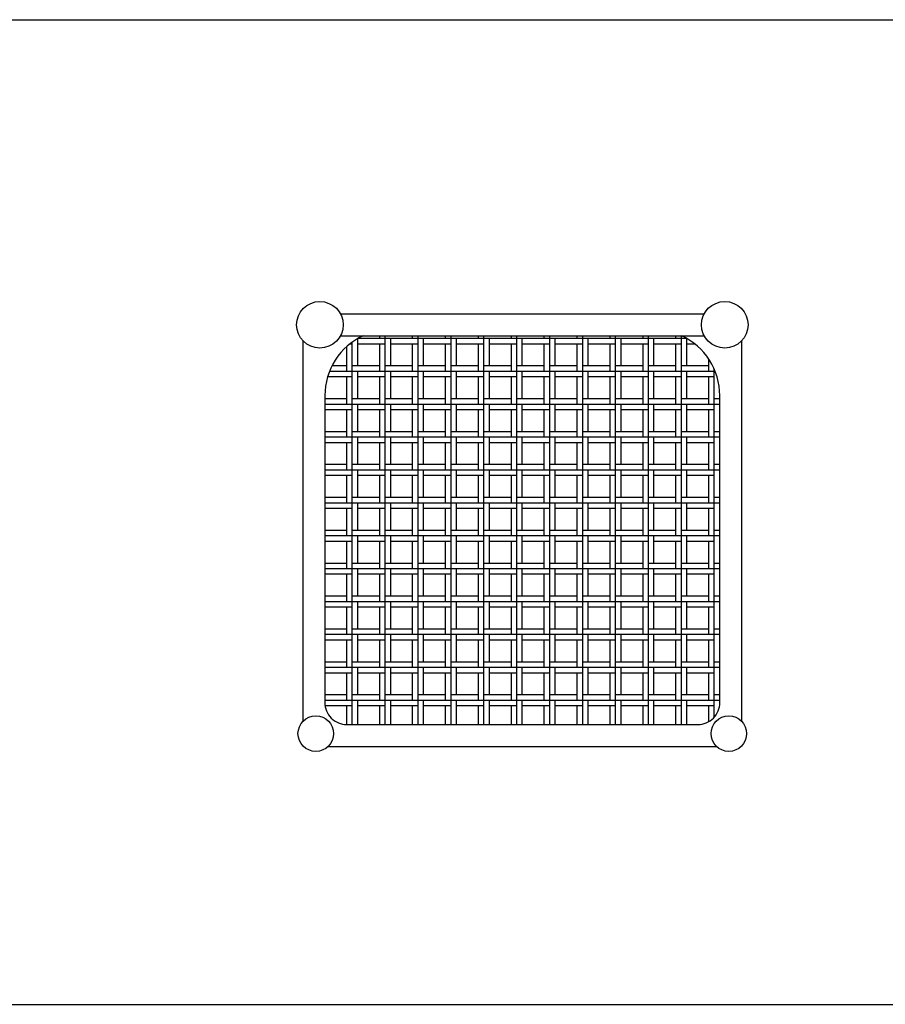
# Model space of a CAD drawing. Header units: millimetres. Extents: x 36213 to 52357, y 13387 to 22894.
# Tile 17 of 24: x 43785 to 44732, y 15935 to 17012. Entities that reach past the tile are written whole.
import ezdxf

# ---------------------------------------------------------------- set-up
doc = ezdxf.new("R2010")
doc.units = ezdxf.units.MM
doc.layers.add('L1', color=7, linetype='Continuous')

# ---------------------------------------------------------------- blocks, each defined once
blk = doc.blocks.new('*X61')
at = {"color": 0}
for p, q in [((130.772, 119.502), (130.97, 119.502)), ((130.97, 84.777), (130.97, 119.65)), ((131.47, 117.502), (131.47, 119.973)), ((131.47, 119.502), (133.97, 119.502)), ((131.521, 120.002), (161.42, 120.002)), ((133.47, 120.002), (133.47, 120.227)), ((133.47, 117.002), (133.47, 119.502)), ((133.97, 84.777), (133.97, 120.227)), ((134.47, 117.502), (134.47, 120.002)), ((134.47, 119.502), (136.97, 119.502)), ((136.47, 120.002), (136.47, 120.227)), ((136.47, 117.002), (136.47, 119.502)), ((136.97, 84.777), (136.97, 120.227)), ((137.47, 117.502), (137.47, 120.002)), ((137.47, 119.502), (139.97, 119.502)), ((139.47, 120.002), (139.47, 120.227)), ((139.47, 117.002), (139.47, 119.502)), ((139.97, 84.777), (139.97, 120.227)), ((140.47, 117.502), (140.47, 120.002)), ((140.47, 119.502), (142.97, 119.502)), ((142.47, 120.002), (142.47, 120.227)), ((142.47, 117.002), (142.47, 119.502)), ((142.97, 84.777), (142.97, 120.227)), ((143.47, 117.502), (143.47, 120.002)), ((143.47, 119.502), (145.97, 119.502)), ((145.47, 120.002), (145.47, 120.227)), ((145.47, 117.002), (145.47, 119.502)), ((145.97, 84.777), (145.97, 120.227)), ((146.47, 117.502), (146.47, 120.002)), ((146.47, 119.502), (148.97, 119.502)), ((148.47, 120.002), (148.47, 120.227)), ((148.47, 117.002), (148.47, 119.502)), ((148.97, 84.777), (148.97, 120.227)), ((149.47, 117.502), (149.47, 120.002)), ((149.47, 119.502), (151.97, 119.502)), ((151.47, 120.002), (151.47, 120.227)), ((151.47, 117.002), (151.47, 119.502)), ((151.97, 84.777), (151.97, 120.227)), ((152.47, 117.502), (152.47, 120.002)), ((152.47, 119.502), (154.97, 119.502)), ((154.47, 120.002), (154.47, 120.227)), ((154.47, 117.002), (154.47, 119.502)), ((154.97, 84.777), (154.97, 120.227)), ((155.47, 117.502), (155.47, 120.002)), ((155.47, 119.502), (157.97, 119.502)), ((157.47, 120.002), (157.47, 120.227)), ((157.47, 117.002), (157.47, 119.502)), ((157.97, 84.777), (157.97, 120.227)), ((158.47, 117.502), (158.47, 120.002)), ((158.47, 119.502), (160.97, 119.502)), ((160.47, 120.002), (160.47, 120.227)), ((160.47, 117.002), (160.47, 119.502)), ((160.97, 84.777), (160.97, 120.227)), ((161.47, 117.502), (161.47, 119.973)), ((161.47, 119.502), (162.169, 119.502)), ((130.47, 117.002), (130.47, 119.249)), ((163.47, 117.002), (163.47, 118.093)), ((128.898, 117.002), (164.043, 117.002)), ((129.125, 117.502), (130.47, 117.502)), ((130.97, 117.502), (133.47, 117.502)), ((131.47, 114.502), (131.47, 117.002)), ((133.97, 117.502), (136.47, 117.502)), ((134.47, 114.502), (134.47, 117.002)), ((136.97, 117.502), (139.47, 117.502)), ((137.47, 114.502), (137.47, 117.002)), ((139.97, 117.502), (142.47, 117.502)), ((140.47, 114.502), (140.47, 117.002)), ((142.97, 117.502), (145.47, 117.502)), ((143.47, 114.502), (143.47, 117.002)), ((145.97, 117.502), (148.47, 117.502)), ((146.47, 114.502), (146.47, 117.002)), ((148.97, 117.502), (151.47, 117.502)), ((149.47, 114.502), (149.47, 117.002)), ((151.97, 117.502), (154.47, 117.502)), ((152.47, 114.502), (152.47, 117.002)), ((154.97, 117.502), (157.47, 117.502)), ((155.47, 114.502), (155.47, 117.002)), ((157.97, 117.502), (160.47, 117.502)), ((158.47, 114.502), (158.47, 117.002)), ((160.97, 117.502), (163.47, 117.502)), ((161.47, 114.502), (161.47, 117.002)), ((163.97, 85.454), (163.97, 117.175)), ((128.724, 116.502), (130.97, 116.502)), ((130.47, 114.002), (130.47, 116.502)), ((131.47, 116.502), (133.97, 116.502)), ((133.47, 114.002), (133.47, 116.502)), ((134.47, 116.502), (136.97, 116.502)), ((136.47, 114.002), (136.47, 116.502)), ((137.47, 116.502), (139.97, 116.502)), ((139.47, 114.002), (139.47, 116.502)), ((140.47, 116.502), (142.97, 116.502)), ((142.47, 114.002), (142.47, 116.502)), ((143.47, 116.502), (145.97, 116.502)), ((145.47, 114.002), (145.47, 116.502)), ((146.47, 116.502), (148.97, 116.502)), ((148.47, 114.002), (148.47, 116.502)), ((149.47, 116.502), (151.97, 116.502)), ((151.47, 114.002), (151.47, 116.502)), ((152.47, 116.502), (154.97, 116.502)), ((154.47, 114.002), (154.47, 116.502)), ((155.47, 116.502), (157.97, 116.502)), ((157.47, 114.002), (157.47, 116.502)), ((158.47, 116.502), (160.97, 116.502)), ((160.47, 114.002), (160.47, 116.502)), ((161.47, 116.502), (163.97, 116.502)), ((163.47, 114.002), (163.47, 116.502)), ((128.47, 114.502), (130.47, 114.502)), ((130.97, 114.502), (133.47, 114.502)), ((133.97, 114.502), (136.47, 114.502)), ((136.97, 114.502), (139.47, 114.502)), ((139.97, 114.502), (142.47, 114.502)), ((142.97, 114.502), (145.47, 114.502)), ((145.97, 114.502), (148.47, 114.502)), ((148.97, 114.502), (151.47, 114.502)), ((151.97, 114.502), (154.47, 114.502)), ((154.97, 114.502), (157.47, 114.502)), ((157.97, 114.502), (160.47, 114.502)), ((160.97, 114.502), (163.47, 114.502)), ((163.97, 114.502), (164.47, 114.502)), ((128.47, 114.002), (164.47, 114.002)), ((128.47, 113.502), (130.97, 113.502)), ((130.47, 111.002), (130.47, 113.502)), ((131.47, 111.502), (131.47, 114.002)), ((131.47, 113.502), (133.97, 113.502)), ((133.47, 111.002), (133.47, 113.502)), ((134.47, 111.502), (134.47, 114.002)), ((134.47, 113.502), (136.97, 113.502)), ((136.47, 111.002), (136.47, 113.502)), ((137.47, 111.502), (137.47, 114.002)), ((137.47, 113.502), (139.97, 113.502)), ((139.47, 111.002), (139.47, 113.502)), ((140.47, 111.502), (140.47, 114.002)), ((140.47, 113.502), (142.97, 113.502)), ((142.47, 111.002), (142.47, 113.502)), ((143.47, 111.502), (143.47, 114.002)), ((143.47, 113.502), (145.97, 113.502)), ((145.47, 111.002), (145.47, 113.502)), ((146.47, 111.502), (146.47, 114.002)), ((146.47, 113.502), (148.97, 113.502)), ((148.47, 111.002), (148.47, 113.502)), ((149.47, 111.502), (149.47, 114.002)), ((149.47, 113.502), (151.97, 113.502)), ((151.47, 111.002), (151.47, 113.502)), ((152.47, 111.502), (152.47, 114.002)), ((152.47, 113.502), (154.97, 113.502)), ((154.47, 111.002), (154.47, 113.502)), ((155.47, 111.502), (155.47, 114.002)), ((155.47, 113.502), (157.97, 113.502)), ((157.47, 111.002), (157.47, 113.502)), ((158.47, 111.502), (158.47, 114.002)), ((158.47, 113.502), (160.97, 113.502)), ((160.47, 111.002), (160.47, 113.502)), ((161.47, 111.502), (161.47, 114.002)), ((161.47, 113.502), (163.97, 113.502)), ((163.47, 111.002), (163.47, 113.502)), ((128.47, 111.502), (130.47, 111.502)), ((130.97, 111.502), (133.47, 111.502)), ((133.97, 111.502), (136.47, 111.502)), ((136.97, 111.502), (139.47, 111.502)), ((139.97, 111.502), (142.47, 111.502)), ((142.97, 111.502), (145.47, 111.502)), ((145.97, 111.502), (148.47, 111.502)), ((148.97, 111.502), (151.47, 111.502)), ((151.97, 111.502), (154.47, 111.502)), ((154.97, 111.502), (157.47, 111.502)), ((157.97, 111.502), (160.47, 111.502)), ((160.97, 111.502), (163.47, 111.502)), ((163.97, 111.502), (164.47, 111.502)), ((128.47, 111.002), (164.47, 111.002)), ((128.47, 110.502), (130.97, 110.502)), ((130.47, 108.002), (130.47, 110.502)), ((131.47, 108.502), (131.47, 111.002)), ((131.47, 110.502), (133.97, 110.502)), ((133.47, 108.002), (133.47, 110.502)), ((134.47, 108.502), (134.47, 111.002)), ((134.47, 110.502), (136.97, 110.502)), ((136.47, 108.002), (136.47, 110.502)), ((137.47, 108.502), (137.47, 111.002)), ((137.47, 110.502), (139.97, 110.502)), ((139.47, 108.002), (139.47, 110.502)), ((140.47, 108.502), (140.47, 111.002)), ((140.47, 110.502), (142.97, 110.502)), ((142.47, 108.002), (142.47, 110.502)), ((143.47, 108.502), (143.47, 111.002)), ((143.47, 110.502), (145.97, 110.502)), ((145.47, 108.002), (145.47, 110.502)), ((146.47, 108.502), (146.47, 111.002)), ((146.47, 110.502), (148.97, 110.502)), ((148.47, 108.002), (148.47, 110.502)), ((149.47, 108.502), (149.47, 111.002)), ((149.47, 110.502), (151.97, 110.502)), ((151.47, 108.002), (151.47, 110.502)), ((152.47, 108.502), (152.47, 111.002)), ((152.47, 110.502), (154.97, 110.502)), ((154.47, 108.002), (154.47, 110.502)), ((155.47, 108.502), (155.47, 111.002)), ((155.47, 110.502), (157.97, 110.502)), ((157.47, 108.002), (157.47, 110.502)), ((158.47, 108.502), (158.47, 111.002)), ((158.47, 110.502), (160.97, 110.502)), ((160.47, 108.002), (160.47, 110.502)), ((161.47, 108.502), (161.47, 111.002)), ((161.47, 110.502), (163.97, 110.502)), ((163.47, 108.002), (163.47, 110.502)), ((128.47, 108.502), (130.47, 108.502)), ((128.47, 108.002), (164.47, 108.002)), ((130.97, 108.502), (133.47, 108.502)), ((131.47, 105.502), (131.47, 108.002)), ((133.97, 108.502), (136.47, 108.502)), ((134.47, 105.502), (134.47, 108.002)), ((136.97, 108.502), (139.47, 108.502)), ((137.47, 105.502), (137.47, 108.002)), ((139.97, 108.502), (142.47, 108.502)), ((140.47, 105.502), (140.47, 108.002)), ((142.97, 108.502), (145.47, 108.502)), ((143.47, 105.502), (143.47, 108.002)), ((145.97, 108.502), (148.47, 108.502)), ((146.47, 105.502), (146.47, 108.002)), ((148.97, 108.502), (151.47, 108.502)), ((149.47, 105.502), (149.47, 108.002)), ((151.97, 108.502), (154.47, 108.502)), ((152.47, 105.502), (152.47, 108.002)), ((154.97, 108.502), (157.47, 108.502)), ((155.47, 105.502), (155.47, 108.002)), ((157.97, 108.502), (160.47, 108.502)), ((158.47, 105.502), (158.47, 108.002)), ((160.97, 108.502), (163.47, 108.502)), ((161.47, 105.502), (161.47, 108.002)), ((163.97, 108.502), (164.47, 108.502)), ((128.47, 107.502), (130.97, 107.502)), ((130.47, 105.002), (130.47, 107.502)), ((131.47, 107.502), (133.97, 107.502)), ((133.47, 105.002), (133.47, 107.502)), ((134.47, 107.502), (136.97, 107.502)), ((136.47, 105.002), (136.47, 107.502)), ((137.47, 107.502), (139.97, 107.502)), ((139.47, 105.002), (139.47, 107.502)), ((140.47, 107.502), (142.97, 107.502)), ((142.47, 105.002), (142.47, 107.502)), ((143.47, 107.502), (145.97, 107.502)), ((145.47, 105.002), (145.47, 107.502)), ((146.47, 107.502), (148.97, 107.502)), ((148.47, 105.002), (148.47, 107.502)), ((149.47, 107.502), (151.97, 107.502)), ((151.47, 105.002), (151.47, 107.502)), ((152.47, 107.502), (154.97, 107.502)), ((154.47, 105.002), (154.47, 107.502)), ((155.47, 107.502), (157.97, 107.502)), ((157.47, 105.002), (157.47, 107.502)), ((158.47, 107.502), (160.97, 107.502)), ((160.47, 105.002), (160.47, 107.502)), ((161.47, 107.502), (163.97, 107.502)), ((163.47, 105.002), (163.47, 107.502)), ((128.47, 105.502), (130.47, 105.502)), ((130.97, 105.502), (133.47, 105.502)), ((133.97, 105.502), (136.47, 105.502)), ((136.97, 105.502), (139.47, 105.502)), ((139.97, 105.502), (142.47, 105.502)), ((142.97, 105.502), (145.47, 105.502)), ((145.97, 105.502), (148.47, 105.502)), ((148.97, 105.502), (151.47, 105.502)), ((151.97, 105.502), (154.47, 105.502)), ((154.97, 105.502), (157.47, 105.502)), ((157.97, 105.502), (160.47, 105.502)), ((160.97, 105.502), (163.47, 105.502)), ((163.97, 105.502), (164.47, 105.502)), ((128.47, 105.002), (164.47, 105.002)), ((128.47, 104.502), (130.97, 104.502)), ((130.47, 102.002), (130.47, 104.502)), ((131.47, 102.502), (131.47, 105.002)), ((131.47, 104.502), (133.97, 104.502)), ((133.47, 102.002), (133.47, 104.502)), ((134.47, 102.502), (134.47, 105.002)), ((134.47, 104.502), (136.97, 104.502)), ((136.47, 102.002), (136.47, 104.502)), ((137.47, 102.502), (137.47, 105.002)), ((137.47, 104.502), (139.97, 104.502)), ((139.47, 102.002), (139.47, 104.502)), ((140.47, 102.502), (140.47, 105.002)), ((140.47, 104.502), (142.97, 104.502)), ((142.47, 102.002), (142.47, 104.502)), ((143.47, 102.502), (143.47, 105.002)), ((143.47, 104.502), (145.97, 104.502)), ((145.47, 102.002), (145.47, 104.502)), ((146.47, 102.502), (146.47, 105.002)), ((146.47, 104.502), (148.97, 104.502)), ((148.47, 102.002), (148.47, 104.502)), ((149.47, 102.502), (149.47, 105.002)), ((149.47, 104.502), (151.97, 104.502)), ((151.47, 102.002), (151.47, 104.502)), ((152.47, 102.502), (152.47, 105.002)), ((152.47, 104.502), (154.97, 104.502)), ((154.47, 102.002), (154.47, 104.502)), ((155.47, 102.502), (155.47, 105.002)), ((155.47, 104.502), (157.97, 104.502)), ((157.47, 102.002), (157.47, 104.502)), ((158.47, 102.502), (158.47, 105.002)), ((158.47, 104.502), (160.97, 104.502)), ((160.47, 102.002), (160.47, 104.502)), ((161.47, 102.502), (161.47, 105.002)), ((161.47, 104.502), (163.97, 104.502)), ((163.47, 102.002), (163.47, 104.502)), ((128.47, 102.502), (130.47, 102.502)), ((130.97, 102.502), (133.47, 102.502)), ((133.97, 102.502), (136.47, 102.502)), ((136.97, 102.502), (139.47, 102.502)), ((139.97, 102.502), (142.47, 102.502)), ((142.97, 102.502), (145.47, 102.502)), ((145.97, 102.502), (148.47, 102.502)), ((148.97, 102.502), (151.47, 102.502)), ((151.97, 102.502), (154.47, 102.502)), ((154.97, 102.502), (157.47, 102.502)), ((157.97, 102.502), (160.47, 102.502)), ((160.97, 102.502), (163.47, 102.502)), ((163.97, 102.502), (164.47, 102.502)), ((128.47, 102.002), (164.47, 102.002)), ((128.47, 101.502), (130.97, 101.502)), ((130.47, 99.002), (130.47, 101.502)), ((131.47, 99.502), (131.47, 102.002)), ((131.47, 101.502), (133.97, 101.502)), ((133.47, 99.002), (133.47, 101.502)), ((134.47, 99.502), (134.47, 102.002)), ((134.47, 101.502), (136.97, 101.502)), ((136.47, 99.002), (136.47, 101.502)), ((137.47, 99.502), (137.47, 102.002)), ((137.47, 101.502), (139.97, 101.502)), ((139.47, 99.002), (139.47, 101.502)), ((140.47, 99.502), (140.47, 102.002)), ((140.47, 101.502), (142.97, 101.502)), ((142.47, 99.002), (142.47, 101.502)), ((143.47, 99.502), (143.47, 102.002)), ((143.47, 101.502), (145.97, 101.502)), ((145.47, 99.002), (145.47, 101.502)), ((146.47, 99.502), (146.47, 102.002)), ((146.47, 101.502), (148.97, 101.502)), ((148.47, 99.002), (148.47, 101.502)), ((149.47, 99.502), (149.47, 102.002)), ((149.47, 101.502), (151.97, 101.502)), ((151.47, 99.002), (151.47, 101.502)), ((152.47, 99.502), (152.47, 102.002)), ((152.47, 101.502), (154.97, 101.502)), ((154.47, 99.002), (154.47, 101.502)), ((155.47, 99.502), (155.47, 102.002)), ((155.47, 101.502), (157.97, 101.502)), ((157.47, 99.002), (157.47, 101.502)), ((158.47, 99.502), (158.47, 102.002)), ((158.47, 101.502), (160.97, 101.502)), ((160.47, 99.002), (160.47, 101.502)), ((161.47, 99.502), (161.47, 102.002)), ((161.47, 101.502), (163.97, 101.502)), ((163.47, 99.002), (163.47, 101.502)), ((128.47, 99.502), (130.47, 99.502)), ((128.47, 99.002), (164.47, 99.002)), ((130.97, 99.502), (133.47, 99.502)), ((131.47, 96.502), (131.47, 99.002)), ((133.97, 99.502), (136.47, 99.502)), ((134.47, 96.502), (134.47, 99.002)), ((136.97, 99.502), (139.47, 99.502)), ((137.47, 96.502), (137.47, 99.002)), ((139.97, 99.502), (142.47, 99.502)), ((140.47, 96.502), (140.47, 99.002)), ((142.97, 99.502), (145.47, 99.502)), ((143.47, 96.502), (143.47, 99.002)), ((145.97, 99.502), (148.47, 99.502)), ((146.47, 96.502), (146.47, 99.002)), ((148.97, 99.502), (151.47, 99.502)), ((149.47, 96.502), (149.47, 99.002)), ((151.97, 99.502), (154.47, 99.502)), ((152.47, 96.502), (152.47, 99.002)), ((154.97, 99.502), (157.47, 99.502)), ((155.47, 96.502), (155.47, 99.002)), ((157.97, 99.502), (160.47, 99.502)), ((158.47, 96.502), (158.47, 99.002)), ((160.97, 99.502), (163.47, 99.502)), ((161.47, 96.502), (161.47, 99.002)), ((163.97, 99.502), (164.47, 99.502)), ((128.47, 98.502), (130.97, 98.502)), ((130.47, 96.002), (130.47, 98.502)), ((131.47, 98.502), (133.97, 98.502)), ((133.47, 96.002), (133.47, 98.502)), ((134.47, 98.502), (136.97, 98.502)), ((136.47, 96.002), (136.47, 98.502)), ((137.47, 98.502), (139.97, 98.502)), ((139.47, 96.002), (139.47, 98.502)), ((140.47, 98.502), (142.97, 98.502)), ((142.47, 96.002), (142.47, 98.502)), ((143.47, 98.502), (145.97, 98.502)), ((145.47, 96.002), (145.47, 98.502)), ((146.47, 98.502), (148.97, 98.502)), ((148.47, 96.002), (148.47, 98.502)), ((149.47, 98.502), (151.97, 98.502)), ((151.47, 96.002), (151.47, 98.502)), ((152.47, 98.502), (154.97, 98.502)), ((154.47, 96.002), (154.47, 98.502)), ((155.47, 98.502), (157.97, 98.502)), ((157.47, 96.002), (157.47, 98.502)), ((158.47, 98.502), (160.97, 98.502)), ((160.47, 96.002), (160.47, 98.502)), ((161.47, 98.502), (163.97, 98.502)), ((163.47, 96.002), (163.47, 98.502)), ((128.47, 96.502), (130.47, 96.502)), ((130.97, 96.502), (133.47, 96.502)), ((133.97, 96.502), (136.47, 96.502)), ((136.97, 96.502), (139.47, 96.502)), ((139.97, 96.502), (142.47, 96.502)), ((142.97, 96.502), (145.47, 96.502)), ((145.97, 96.502), (148.47, 96.502)), ((148.97, 96.502), (151.47, 96.502)), ((151.97, 96.502), (154.47, 96.502)), ((154.97, 96.502), (157.47, 96.502)), ((157.97, 96.502), (160.47, 96.502)), ((160.97, 96.502), (163.47, 96.502)), ((163.97, 96.502), (164.47, 96.502)), ((128.47, 96.002), (164.47, 96.002)), ((128.47, 95.502), (130.97, 95.502)), ((130.47, 93.002), (130.47, 95.502)), ((131.47, 93.502), (131.47, 96.002)), ((131.47, 95.502), (133.97, 95.502)), ((133.47, 93.002), (133.47, 95.502)), ((134.47, 93.502), (134.47, 96.002)), ((134.47, 95.502), (136.97, 95.502)), ((136.47, 93.002), (136.47, 95.502)), ((137.47, 93.502), (137.47, 96.002)), ((137.47, 95.502), (139.97, 95.502)), ((139.47, 93.002), (139.47, 95.502)), ((140.47, 93.502), (140.47, 96.002)), ((140.47, 95.502), (142.97, 95.502)), ((142.47, 93.002), (142.47, 95.502)), ((143.47, 93.502), (143.47, 96.002)), ((143.47, 95.502), (145.97, 95.502)), ((145.47, 93.002), (145.47, 95.502)), ((146.47, 93.502), (146.47, 96.002)), ((146.47, 95.502), (148.97, 95.502)), ((148.47, 93.002), (148.47, 95.502)), ((149.47, 93.502), (149.47, 96.002)), ((149.47, 95.502), (151.97, 95.502)), ((151.47, 93.002), (151.47, 95.502)), ((152.47, 93.502), (152.47, 96.002)), ((152.47, 95.502), (154.97, 95.502)), ((154.47, 93.002), (154.47, 95.502)), ((155.47, 93.502), (155.47, 96.002)), ((155.47, 95.502), (157.97, 95.502)), ((157.47, 93.002), (157.47, 95.502)), ((158.47, 93.502), (158.47, 96.002)), ((158.47, 95.502), (160.97, 95.502)), ((160.47, 93.002), (160.47, 95.502)), ((161.47, 93.502), (161.47, 96.002)), ((161.47, 95.502), (163.97, 95.502)), ((163.47, 93.002), (163.47, 95.502)), ((128.47, 93.502), (130.47, 93.502)), ((130.97, 93.502), (133.47, 93.502)), ((133.97, 93.502), (136.47, 93.502)), ((136.97, 93.502), (139.47, 93.502)), ((139.97, 93.502), (142.47, 93.502)), ((142.97, 93.502), (145.47, 93.502)), ((145.97, 93.502), (148.47, 93.502)), ((148.97, 93.502), (151.47, 93.502)), ((151.97, 93.502), (154.47, 93.502)), ((154.97, 93.502), (157.47, 93.502)), ((157.97, 93.502), (160.47, 93.502)), ((160.97, 93.502), (163.47, 93.502)), ((163.97, 93.502), (164.47, 93.502)), ((128.47, 93.002), (164.47, 93.002)), ((128.47, 92.502), (130.97, 92.502)), ((130.47, 90.002), (130.47, 92.502)), ((131.47, 90.502), (131.47, 93.002)), ((131.47, 92.502), (133.97, 92.502)), ((133.47, 90.002), (133.47, 92.502)), ((134.47, 90.502), (134.47, 93.002)), ((134.47, 92.502), (136.97, 92.502)), ((136.47, 90.002), (136.47, 92.502)), ((137.47, 90.502), (137.47, 93.002)), ((137.47, 92.502), (139.97, 92.502)), ((139.47, 90.002), (139.47, 92.502)), ((140.47, 90.502), (140.47, 93.002)), ((140.47, 92.502), (142.97, 92.502)), ((142.47, 90.002), (142.47, 92.502)), ((143.47, 90.502), (143.47, 93.002)), ((143.47, 92.502), (145.97, 92.502)), ((145.47, 90.002), (145.47, 92.502)), ((146.47, 90.502), (146.47, 93.002)), ((146.47, 92.502), (148.97, 92.502)), ((148.47, 90.002), (148.47, 92.502)), ((149.47, 90.502), (149.47, 93.002)), ((149.47, 92.502), (151.97, 92.502)), ((151.47, 90.002), (151.47, 92.502)), ((152.47, 90.502), (152.47, 93.002)), ((152.47, 92.502), (154.97, 92.502)), ((154.47, 90.002), (154.47, 92.502)), ((155.47, 90.502), (155.47, 93.002)), ((155.47, 92.502), (157.97, 92.502)), ((157.47, 90.002), (157.47, 92.502)), ((158.47, 90.502), (158.47, 93.002)), ((158.47, 92.502), (160.97, 92.502)), ((160.47, 90.002), (160.47, 92.502)), ((161.47, 90.502), (161.47, 93.002)), ((161.47, 92.502), (163.97, 92.502)), ((163.47, 90.002), (163.47, 92.502)), ((128.47, 90.502), (130.47, 90.502)), ((128.47, 90.002), (164.47, 90.002)), ((130.97, 90.502), (133.47, 90.502)), ((131.47, 87.502), (131.47, 90.002)), ((133.97, 90.502), (136.47, 90.502)), ((134.47, 87.502), (134.47, 90.002)), ((136.97, 90.502), (139.47, 90.502)), ((137.47, 87.502), (137.47, 90.002)), ((139.97, 90.502), (142.47, 90.502)), ((140.47, 87.502), (140.47, 90.002)), ((142.97, 90.502), (145.47, 90.502)), ((143.47, 87.502), (143.47, 90.002)), ((145.97, 90.502), (148.47, 90.502)), ((146.47, 87.502), (146.47, 90.002)), ((148.97, 90.502), (151.47, 90.502)), ((149.47, 87.502), (149.47, 90.002)), ((151.97, 90.502), (154.47, 90.502)), ((152.47, 87.502), (152.47, 90.002)), ((154.97, 90.502), (157.47, 90.502)), ((155.47, 87.502), (155.47, 90.002)), ((157.97, 90.502), (160.47, 90.502)), ((158.47, 87.502), (158.47, 90.002)), ((160.97, 90.502), (163.47, 90.502)), ((161.47, 87.502), (161.47, 90.002)), ((163.97, 90.502), (164.47, 90.502)), ((128.47, 89.502), (130.97, 89.502)), ((130.47, 87.002), (130.47, 89.502)), ((131.47, 89.502), (133.97, 89.502)), ((133.47, 87.002), (133.47, 89.502)), ((134.47, 89.502), (136.97, 89.502)), ((136.47, 87.002), (136.47, 89.502)), ((137.47, 89.502), (139.97, 89.502)), ((139.47, 87.002), (139.47, 89.502)), ((140.47, 89.502), (142.97, 89.502)), ((142.47, 87.002), (142.47, 89.502)), ((143.47, 89.502), (145.97, 89.502)), ((145.47, 87.002), (145.47, 89.502)), ((146.47, 89.502), (148.97, 89.502)), ((148.47, 87.002), (148.47, 89.502)), ((149.47, 89.502), (151.97, 89.502)), ((151.47, 87.002), (151.47, 89.502)), ((152.47, 89.502), (154.97, 89.502)), ((154.47, 87.002), (154.47, 89.502)), ((155.47, 89.502), (157.97, 89.502)), ((157.47, 87.002), (157.47, 89.502)), ((158.47, 89.502), (160.97, 89.502)), ((160.47, 87.002), (160.47, 89.502)), ((161.47, 89.502), (163.97, 89.502)), ((163.47, 87.002), (163.47, 89.502)), ((128.47, 87.502), (130.47, 87.502)), ((130.97, 87.502), (133.47, 87.502)), ((133.97, 87.502), (136.47, 87.502)), ((136.97, 87.502), (139.47, 87.502)), ((139.97, 87.502), (142.47, 87.502)), ((142.97, 87.502), (145.47, 87.502)), ((145.97, 87.502), (148.47, 87.502)), ((148.97, 87.502), (151.47, 87.502)), ((151.97, 87.502), (154.47, 87.502)), ((154.97, 87.502), (157.47, 87.502)), ((157.97, 87.502), (160.47, 87.502)), ((160.97, 87.502), (163.47, 87.502)), ((163.97, 87.502), (164.47, 87.502)), ((128.47, 87.002), (164.47, 87.002)), ((128.489, 86.502), (130.97, 86.502)), ((130.47, 84.777), (130.47, 86.502)), ((131.47, 84.777), (131.47, 87.002)), ((131.47, 86.502), (133.97, 86.502)), ((133.47, 84.777), (133.47, 86.502)), ((134.47, 84.777), (134.47, 87.002)), ((134.47, 86.502), (136.97, 86.502)), ((136.47, 84.777), (136.47, 86.502)), ((137.47, 84.777), (137.47, 87.002)), ((137.47, 86.502), (139.97, 86.502)), ((139.47, 84.777), (139.47, 86.502)), ((140.47, 84.777), (140.47, 87.002)), ((140.47, 86.502), (142.97, 86.502)), ((142.47, 84.777), (142.47, 86.502)), ((143.47, 84.777), (143.47, 87.002)), ((143.47, 86.502), (145.97, 86.502)), ((145.47, 84.777), (145.47, 86.502)), ((146.47, 84.777), (146.47, 87.002)), ((146.47, 86.502), (148.97, 86.502)), ((148.47, 84.777), (148.47, 86.502)), ((149.47, 84.777), (149.47, 87.002)), ((149.47, 86.502), (151.97, 86.502)), ((151.47, 84.777), (151.47, 86.502)), ((152.47, 84.777), (152.47, 87.002)), ((152.47, 86.502), (154.97, 86.502)), ((154.47, 84.777), (154.47, 86.502)), ((155.47, 84.777), (155.47, 87.002)), ((155.47, 86.502), (157.97, 86.502)), ((157.47, 84.777), (157.47, 86.502)), ((158.47, 84.777), (158.47, 87.002)), ((158.47, 86.502), (160.97, 86.502)), ((160.47, 84.777), (160.47, 86.502)), ((161.47, 84.777), (161.47, 87.002)), ((161.47, 86.502), (163.97, 86.502)), ((163.47, 85.045), (163.47, 86.502))]:
    blk.add_line(p, q, dxfattribs=at)
blk = doc.blocks.new('A$C2169015B')
for p, q in [((39.92, 398.99), (371.5, 398.99)), ((39.92, 378.99), (371.5, 378.99)), ((5.71, 374.51), (5.71, 27.42)), ((405.71, 27.42), (405.71, 374.51)), ((28.63, 4.5), (382.79, 4.5))]:
    blk.add_line(p, q)
blk.add_lwpolyline([(60.61, 378.99, 0.292753), (25.71, 324.5), (25.71, 44.5, 0.414214), (45.71, 24.5), (365.71, 24.5, 0.414214), (385.71, 44.5), (385.71, 324.5, 0.292753), (350.81, 378.99)], format="xyb")
for centre, radius in [((21.21, 388.99), 21.21), ((390.21, 388.99), 21.21), ((17.43, 16.21), 16.21), ((393.99, 16.21), 16.21)]:
    blk.add_circle(centre, radius)
at = {"xscale": 10, "yscale": 10, "zscale": 10}
blk.add_blockref('*X61', (-1258.99, -823.27), dxfattribs=at)
blk = doc.blocks.new('FORMAT')
at = {"layer": 'L1', "color": 155, "true_color": 0x546d8e}
for p, q in [((37805.3, 17011.9), (52357.3, 17011.9)), ((37805.3, 15934.5), (52357.3, 15934.5))]:
    blk.add_line(p, q, dxfattribs=at)

msp = doc.modelspace()

# ---------------------------------------------------------------- block references
at = {"xscale": 1.2, "yscale": 1.2, "zscale": 1.2}
msp.add_blockref('A$C2169015B', (44087.8, 16211.3), dxfattribs=at)
at = {"layer": 'L1'}
msp.add_blockref('FORMAT', (0, 0), dxfattribs=at)

doc.saveas('drawing.dxf')
